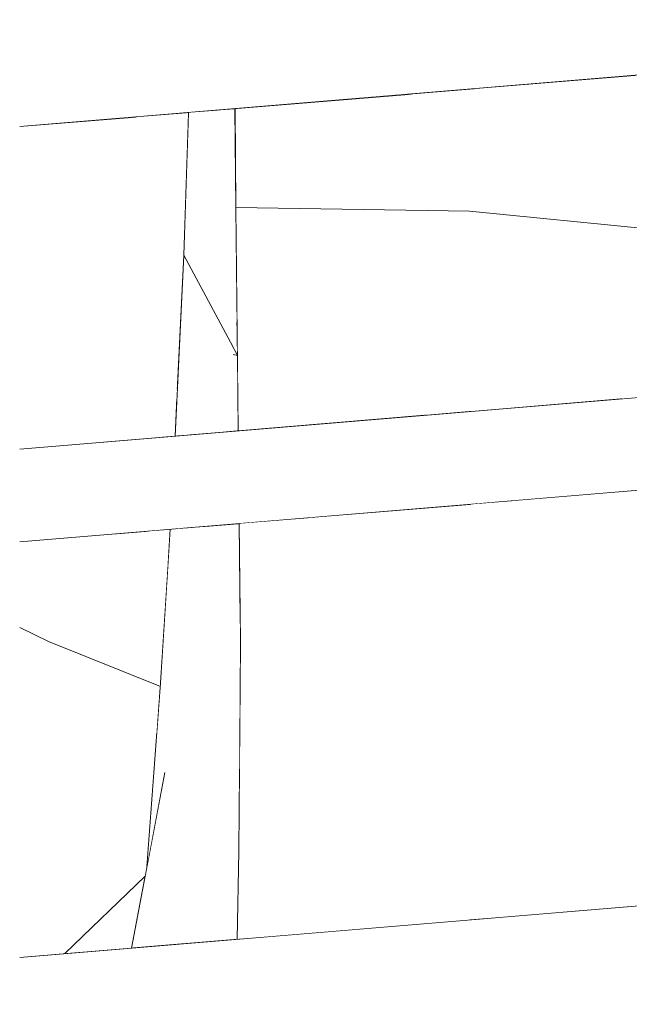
# Model space of a CAD drawing. Header units: millimetres. Extents: x 0 to 650, y -1 to 707.
# Tile 10 of 256: x 94.54 to 95.86, y 626.43 to 628.56. Entities that reach past the tile are written whole.
import ezdxf
from ezdxf.xclip import XClip

# ---------------------------------------------------------------- set-up
doc = ezdxf.new("R2010")
doc.units = ezdxf.units.MM
doc.header["$MEASUREMENT"] = 0
doc.header["$XCLIPFRAME"] = 0
doc.linetypes.add('Wipeout_Contour', pattern=[1000, 0, -1000])
doc.layers.add('Interior - Mobiliário .ARQ', color=7, linetype='Continuous')
doc.layers.add('Parede.ARQ', color=7, linetype='Continuous')

# ---------------------------------------------------------------- blocks, each defined once
blk = doc.blocks.new('Desenho_3_3', base_point=(252.3092, 622.8349))
at = {"color": 254, "linetype": 'Wipeout_Contour', "lineweight": 0, "ltscale": 2536.781692}
blk.add_wipeout([(94.9222, 627.2928), (94.8571, 626.9337), (95.0185, 626.8923), (95.021, 627.2152)], dxfattribs=at).dxf.layer = 'Interior - Mobiliário .ARQ'
at = {"color": 254, "linetype": 'Wipeout_Contour', "lineweight": 0, "ltscale": 2543.593399}
blk.add_wipeout([(96.9215, 628.7662), (94.5429, 628.568), (94.5429, 628.5332), (96.9215, 628.7313)], dxfattribs=at).dxf.layer = 'Parede.ARQ'
at = {"color": 254, "linetype": 'Wipeout_Contour', "lineweight": 0, "ltscale": 1905.666522}
blk.add_wipeout([(96.9215, 627.8324), (94.5429, 627.6342), (96.923, 627.831)], dxfattribs=at).dxf.layer = 'Parede.ARQ'
at = {"color": 254, "linetype": 'Wipeout_Contour', "lineweight": 0, "ltscale": 1900.70135}
blk.add_wipeout([(94.8143, 626.7094), (94.6409, 626.542), (94.7847, 626.554)], dxfattribs=at).dxf.layer = 'Parede.ARQ'
at = {"color": 254, "linetype": 'Wipeout_Contour', "lineweight": 0, "ltscale": 1903.345633}
blk.add_wipeout([(94.9222, 627.2928), (95.0209, 627.2208), (95.0204, 627.27)], dxfattribs=at).dxf.layer = 'Interior - Mobiliário .ARQ'
at = {"color": 254, "linetype": 'Wipeout_Contour', "lineweight": 0, "ltscale": 2543.455591}
blk.add_wipeout([(96.9215, 628.7313), (94.5429, 628.5332), (94.5429, 628.4983), (96.9215, 628.6965)], dxfattribs=at).dxf.layer = 'Parede.ARQ'
at = {"color": 254, "linetype": 'Wipeout_Contour', "lineweight": 0, "ltscale": 1905.644741}
blk.add_wipeout([(96.923, 627.831), (94.5429, 627.6327), (96.9245, 627.8266)], dxfattribs=at).dxf.layer = 'Parede.ARQ'
at = {"color": 254, "linetype": 'Wipeout_Contour', "lineweight": 0, "ltscale": 1902.393236}
blk.add_wipeout([(96.9215, 626.732), (94.5429, 626.5339), (96.9215, 626.729)], dxfattribs=at).dxf.layer = 'Parede.ARQ'
at = {"color": 254, "linetype": 'Wipeout_Contour', "lineweight": 0, "ltscale": 2543.319877}
blk.add_wipeout([(96.9215, 628.6965), (94.5429, 628.4983), (94.5429, 628.4645), (96.9215, 628.6627)], dxfattribs=at).dxf.layer = 'Parede.ARQ'
at = {"color": 254, "linetype": 'Wipeout_Contour', "lineweight": 0, "ltscale": 1905.616805}
blk.add_wipeout([(96.9245, 627.8266), (94.5429, 627.6282), (96.9286, 627.8195)], dxfattribs=at).dxf.layer = 'Parede.ARQ'
at = {"color": 254, "linetype": 'Wipeout_Contour', "lineweight": 0, "ltscale": 1902.348289}
blk.add_wipeout([(96.9215, 626.729), (94.5429, 626.5308), (96.9215, 626.7199)], dxfattribs=at).dxf.layer = 'Parede.ARQ'
at = {"color": 254, "linetype": 'Wipeout_Contour', "lineweight": 0, "ltscale": 2543.190382}
blk.add_wipeout([(96.9215, 628.6627), (94.5429, 628.4645), (94.5429, 628.4328), (96.9215, 628.631)], dxfattribs=at).dxf.layer = 'Parede.ARQ'
at = {"color": 254, "linetype": 'Wipeout_Contour', "lineweight": 0, "ltscale": 2539.902792}
blk.add_wipeout([(96.9286, 627.8195), (94.5429, 627.6208), (94.5429, 627.6108), (96.9325, 627.8098)], dxfattribs=at).dxf.layer = 'Parede.ARQ'
at = {"color": 254, "linetype": 'Wipeout_Contour', "lineweight": 0, "ltscale": 2535.541696}
blk.add_wipeout([(96.9215, 626.7199), (94.5429, 626.5218), (94.5429, 626.507), (96.9215, 626.7051)], dxfattribs=at).dxf.layer = 'Parede.ARQ'
at = {"color": 254, "linetype": 'Wipeout_Contour', "lineweight": 0, "ltscale": 2543.071045}
blk.add_wipeout([(96.9215, 628.631), (94.5429, 628.4328), (94.5429, 628.4042), (96.9215, 628.6023)], dxfattribs=at).dxf.layer = 'Parede.ARQ'
at = {"color": 254, "linetype": 'Wipeout_Contour', "lineweight": 0, "ltscale": 2539.861027}
blk.add_wipeout([(96.9325, 627.8098), (94.5429, 627.6108), (94.5429, 627.5984), (96.9374, 627.7978)], dxfattribs=at).dxf.layer = 'Parede.ARQ'
at = {"color": 254, "linetype": 'Wipeout_Contour', "lineweight": 0, "ltscale": 2535.472779}
blk.add_wipeout([(96.9215, 626.7051), (94.5429, 626.507), (94.5429, 626.4869), (96.9215, 626.6851)], dxfattribs=at).dxf.layer = 'Parede.ARQ'
at = {"color": 254, "linetype": 'Wipeout_Contour', "lineweight": 0, "ltscale": 2542.965491}
blk.add_wipeout([(96.9215, 628.6023), (94.5429, 628.4042), (94.5429, 628.3795), (96.9215, 628.5776)], dxfattribs=at).dxf.layer = 'Parede.ARQ'
at = {"color": 254, "linetype": 'Wipeout_Contour', "lineweight": 0, "ltscale": 2539.81035}
blk.add_wipeout([(96.9374, 627.7978), (94.5429, 627.5984), (94.5429, 627.5841), (96.9421, 627.7839)], dxfattribs=at).dxf.layer = 'Parede.ARQ'
at = {"color": 254, "linetype": 'Wipeout_Contour', "lineweight": 0, "ltscale": 2535.384189}
blk.add_wipeout([(96.9215, 626.6851), (94.5429, 626.4869), (94.5429, 626.4622), (96.9215, 626.6603)], dxfattribs=at).dxf.layer = 'Parede.ARQ'
at = {"color": 254, "linetype": 'Wipeout_Contour', "lineweight": 0, "ltscale": 2542.876924}
blk.add_wipeout([(96.9215, 628.5776), (94.5429, 628.3795), (94.5429, 628.3594), (96.9215, 628.5575)], dxfattribs=at).dxf.layer = 'Parede.ARQ'
at = {"color": 254, "linetype": 'Wipeout_Contour', "lineweight": 0, "ltscale": 2539.752011}
blk.add_wipeout([(96.9421, 627.7839), (94.5429, 627.5841), (94.5429, 627.5682), (96.9455, 627.7683)], dxfattribs=at).dxf.layer = 'Parede.ARQ'
at = {"color": 254, "linetype": 'Wipeout_Contour', "lineweight": 0, "ltscale": 2535.278611}
blk.add_wipeout([(96.9215, 626.6603), (94.5429, 626.4622), (94.5429, 626.4335), (96.9215, 626.6317)], dxfattribs=at).dxf.layer = 'Parede.ARQ'
at = {"color": 254, "linetype": 'Wipeout_Contour', "lineweight": 0, "ltscale": 2542.808041}
blk.add_wipeout([(96.9215, 628.5575), (94.5429, 628.3594), (94.5429, 628.3446), (96.9215, 628.5427)], dxfattribs=at).dxf.layer = 'Parede.ARQ'
at = {"color": 254, "linetype": 'Wipeout_Contour', "lineweight": 0, "ltscale": 2539.687966}
blk.add_wipeout([(96.9455, 627.7683), (94.5429, 627.5682), (94.5429, 627.5513), (96.9476, 627.7516)], dxfattribs=at).dxf.layer = 'Parede.ARQ'
at = {"color": 254, "linetype": 'Wipeout_Contour', "lineweight": 0, "ltscale": 2535.159267}
blk.add_wipeout([(96.9215, 626.6317), (94.5429, 626.4335), (94.5429, 626.4018), (96.9215, 626.6)], dxfattribs=at).dxf.layer = 'Parede.ARQ'
at = {"color": 254, "linetype": 'Wipeout_Contour', "lineweight": 0, "ltscale": 1907.727089}
blk.add_wipeout([(96.9215, 628.5427), (94.5429, 628.3446), (96.9215, 628.5337)], dxfattribs=at).dxf.layer = 'Parede.ARQ'
at = {"color": 254, "linetype": 'Wipeout_Contour', "lineweight": 0, "ltscale": 2539.620151}
blk.add_wipeout([(96.9476, 627.7516), (94.5429, 627.5513), (94.5429, 627.5339), (96.9483, 627.7343)], dxfattribs=at).dxf.layer = 'Parede.ARQ'
at = {"color": 254, "linetype": 'Wipeout_Contour', "lineweight": 0, "ltscale": 2535.029767}
blk.add_wipeout([(96.9215, 626.6), (94.5429, 626.4018), (94.5429, 626.368), (96.9215, 626.5662)], dxfattribs=at).dxf.layer = 'Parede.ARQ'
at = {"color": 254, "linetype": 'Wipeout_Contour', "lineweight": 0, "ltscale": 1907.736147}
blk.add_wipeout([(96.9215, 628.5337), (94.5429, 628.3355), (96.9215, 628.5306)], dxfattribs=at).dxf.layer = 'Parede.ARQ'
at = {"color": 254, "linetype": 'Wipeout_Contour', "lineweight": 0, "ltscale": 2539.550713}
blk.add_wipeout([(96.9483, 627.7343), (94.5429, 627.5339), (94.5429, 627.5165), (96.9476, 627.7168)], dxfattribs=at).dxf.layer = 'Parede.ARQ'
at = {"color": 254, "linetype": 'Wipeout_Contour', "lineweight": 0, "ltscale": 2534.894057}
blk.add_wipeout([(96.9215, 626.5662), (94.5429, 626.368), (94.5429, 626.3332), (96.9215, 626.5313)], dxfattribs=at).dxf.layer = 'Parede.ARQ'
at = {"color": 254, "linetype": 'Wipeout_Contour', "lineweight": 0, "ltscale": 2539.481755}
blk.add_wipeout([(94.5429, 627.4996), (96.9455, 627.6997), (96.9476, 627.7168), (94.5429, 627.5165)], dxfattribs=at).dxf.layer = 'Parede.ARQ'
at = {"color": 254, "linetype": 'Wipeout_Contour', "lineweight": 0, "ltscale": 2534.756259}
blk.add_wipeout([(96.9215, 626.5313), (94.5429, 626.3332), (94.5429, 626.2983), (96.9215, 626.4965)], dxfattribs=at).dxf.layer = 'Parede.ARQ'
at = {"color": 254, "linetype": 'Wipeout_Contour', "lineweight": 0, "ltscale": 2539.415284}
blk.add_wipeout([(96.9455, 627.6997), (94.5429, 627.4996), (94.5429, 627.4837), (96.9421, 627.6836)], dxfattribs=at).dxf.layer = 'Parede.ARQ'
at = {"color": 254, "linetype": 'Wipeout_Contour', "lineweight": 0, "ltscale": 2534.620556}
blk.add_wipeout([(96.9215, 626.4965), (94.5429, 626.2983), (94.5429, 626.2645), (96.9215, 626.4627)], dxfattribs=at).dxf.layer = 'Parede.ARQ'
at = {"color": 254, "linetype": 'Wipeout_Contour', "lineweight": 0, "ltscale": 2539.353311}
blk.add_wipeout([(96.9421, 627.6836), (94.5429, 627.4837), (94.5429, 627.4694), (96.9374, 627.6688)], dxfattribs=at).dxf.layer = 'Parede.ARQ'
at = {"color": 254, "linetype": 'Wipeout_Contour', "lineweight": 0, "ltscale": 2534.491074}
blk.add_wipeout([(96.9215, 626.4627), (94.5429, 626.2645), (94.5429, 626.2328), (96.9215, 626.431)], dxfattribs=at).dxf.layer = 'Parede.ARQ'
at = {"color": 254, "linetype": 'Wipeout_Contour', "lineweight": 0, "ltscale": 2539.298173}
blk.add_wipeout([(94.5429, 627.457), (96.9325, 627.6561), (96.9374, 627.6688), (94.5429, 627.4694)], dxfattribs=at).dxf.layer = 'Parede.ARQ'
at = {"color": 254, "linetype": 'Wipeout_Contour', "lineweight": 0, "ltscale": 2539.47672}
blk.add_wipeout([(94.9794, 627.6706), (95.016, 627.6736), (95.0143, 627.8302), (95.0049, 627.8389)], dxfattribs=at).dxf.layer = 'Interior - Mobiliário .ARQ'
at = {"color": 254, "linetype": 'Wipeout_Contour', "lineweight": 0, "ltscale": 2539.252177}
blk.add_wipeout([(96.9325, 627.6561), (94.5429, 627.457), (94.5429, 627.447), (96.9286, 627.6457)], dxfattribs=at).dxf.layer = 'Parede.ARQ'
at = {"color": 254, "linetype": 'Wipeout_Contour', "lineweight": 0, "ltscale": 1904.272054}
blk.add_wipeout([(94.8982, 628.0536), (94.8792, 627.6622), (94.9104, 627.6648)], dxfattribs=at).dxf.layer = 'Interior - Mobiliário .ARQ'
at = {"color": 254, "linetype": 'Wipeout_Contour', "lineweight": 0, "ltscale": 1905.077588}
blk.add_wipeout([(96.9286, 627.6457), (94.5429, 627.447), (96.9245, 627.6382)], dxfattribs=at).dxf.layer = 'Parede.ARQ'
at = {"color": 254, "linetype": 'Wipeout_Contour', "lineweight": 0, "ltscale": 2539.272599}
blk.add_wipeout([(94.8982, 628.0536), (94.9104, 627.6648), (94.9794, 627.6706), (95.0049, 627.8389)], dxfattribs=at).dxf.layer = 'Interior - Mobiliário .ARQ'
at = {"color": 254, "linetype": 'Wipeout_Contour', "lineweight": 0, "ltscale": 2539.158252}
blk.add_wipeout([(94.8841, 627.7647), (94.5429, 627.8621), (94.5429, 627.7174), (94.884, 627.7612)], dxfattribs=at).dxf.layer = 'Interior - Mobiliário .ARQ'
at = {"color": 254, "linetype": 'Wipeout_Contour', "lineweight": 0, "ltscale": 1905.070832}
blk.add_wipeout([(96.9245, 627.638), (94.5429, 627.4396), (96.923, 627.6333)], dxfattribs=at).dxf.layer = 'Parede.ARQ'
at = {"color": 254, "linetype": 'Wipeout_Contour', "lineweight": 0, "ltscale": 1904.572936}
blk.add_wipeout([(95.0049, 627.8389), (95.0141, 627.8455), (95.0133, 627.9186)], dxfattribs=at).dxf.layer = 'Interior - Mobiliário .ARQ'
at = {"color": 254, "linetype": 'Wipeout_Contour', "lineweight": 0, "ltscale": 1903.696164}
blk.add_wipeout([(94.5429, 627.4335), (96.9215, 627.6317), (94.5429, 627.4351)], dxfattribs=at).dxf.layer = 'Parede.ARQ'
at = {"color": 254, "linetype": 'Wipeout_Contour', "lineweight": 0, "ltscale": 2541.587356}
blk.add_wipeout([(94.9082, 628.3629), (94.8982, 628.0536), (95.0049, 627.8389), (94.9719, 628.3682)], dxfattribs=at).dxf.layer = 'Interior - Mobiliário .ARQ'
at = {"color": 254, "linetype": 'Wipeout_Contour', "lineweight": 0, "ltscale": 3174.192761}
blk.add_wipeout([(94.5429, 627.6342), (94.848, 627.6596), (94.883, 627.7406), (94.884, 627.7612), (94.5429, 627.7174)], dxfattribs=at).dxf.layer = 'Interior - Mobiliário .ARQ'
at = {"color": 254, "linetype": 'Wipeout_Contour', "lineweight": 0, "ltscale": 1904.456062}
blk.add_wipeout([(95.6099, 627.5224), (95.9773, 627.1986), (95.9974, 627.5547)], dxfattribs=at).dxf.layer = 'Interior - Mobiliário .ARQ'
at = {"color": 254, "linetype": 'Wipeout_Contour', "lineweight": 0, "ltscale": 1904.190091}
blk.add_wipeout([(95.5202, 627.5149), (95.1684, 627.4856), (95.5214, 627.2376)], dxfattribs=at).dxf.layer = 'Interior - Mobiliário .ARQ'
at = {"color": 254, "linetype": 'Wipeout_Contour', "lineweight": 0, "ltscale": 2538.22228}
blk.add_wipeout([(94.7458, 627.4504), (94.5429, 627.4335), (94.5429, 627.3122), (94.6051, 627.2178)], dxfattribs=at).dxf.layer = 'Interior - Mobiliário .ARQ'
at = {"color": 254, "linetype": 'Wipeout_Contour', "lineweight": 0, "ltscale": 2537.826723}
blk.add_wipeout([(94.8689, 627.4607), (94.8481, 627.1278), (94.8571, 626.9337), (94.8702, 627.4608)], dxfattribs=at).dxf.layer = 'Interior - Mobiliário .ARQ'
at = {"color": 254, "linetype": 'Wipeout_Contour', "lineweight": 0, "ltscale": 3176.440721}
blk.add_wipeout([(94.9719, 628.3682), (95.0049, 627.8389), (95.0133, 627.9186), (95.0107, 628.1563), (95.009, 628.3713)], dxfattribs=at).dxf.layer = 'Interior - Mobiliário .ARQ'
at = {"color": 254, "linetype": 'Wipeout_Contour', "lineweight": 0, "ltscale": 1906.394558}
blk.add_wipeout([(94.9082, 628.3629), (94.7884, 628.3529), (94.9074, 628.3409)], dxfattribs=at).dxf.layer = 'Interior - Mobiliário .ARQ'
at = {"color": 254, "linetype": 'Wipeout_Contour', "lineweight": 0, "ltscale": 1903.928772}
blk.add_wipeout([(94.848, 627.6596), (94.8792, 627.6622), (94.883, 627.7406)], dxfattribs=at).dxf.layer = 'Interior - Mobiliário .ARQ'
at = {"color": 254, "linetype": 'Wipeout_Contour', "lineweight": 0, "ltscale": 1903.29828}
blk.add_wipeout([(94.8571, 626.9337), (94.9222, 627.2928), (94.8802, 627.4616)], dxfattribs=at).dxf.layer = 'Interior - Mobiliário .ARQ'
at = {"color": 254, "linetype": 'Wipeout_Contour', "lineweight": 0, "ltscale": 1902.936028}
blk.add_wipeout([(94.6051, 627.2178), (94.5429, 627.3122), (94.5429, 627.2477)], dxfattribs=at).dxf.layer = 'Interior - Mobiliário .ARQ'
at = {"color": 254, "linetype": 'Wipeout_Contour', "lineweight": 0, "ltscale": 3178.020829}
blk.add_wipeout([(94.7884, 628.3529), (94.5429, 628.3325), (94.5429, 628.0695), (94.9058, 628.2892), (94.9074, 628.3409)], dxfattribs=at).dxf.layer = 'Interior - Mobiliário .ARQ'
at = {"color": 254, "linetype": 'Wipeout_Contour', "lineweight": 0, "ltscale": 1904.694345}
blk.add_wipeout([(95.423, 627.7075), (95.0108, 628.1574), (95.016, 627.6736)], dxfattribs=at).dxf.layer = 'Interior - Mobiliário .ARQ'
at = {"color": 254, "linetype": 'Wipeout_Contour', "lineweight": 0, "ltscale": 2538.143847}
blk.add_wipeout([(94.9486, 627.4673), (94.9222, 627.2928), (95.0204, 627.27), (95.0182, 627.4731)], dxfattribs=at).dxf.layer = 'Interior - Mobiliário .ARQ'
at = {"color": 254, "linetype": 'Wipeout_Contour', "lineweight": 0, "ltscale": 1904.071302}
blk.add_wipeout([(94.8211, 627.4567), (94.8638, 627.3793), (94.8689, 627.4607)], dxfattribs=at).dxf.layer = 'Interior - Mobiliário .ARQ'
at = {"color": 254, "linetype": 'Wipeout_Contour', "lineweight": 0, "ltscale": 3169.341167}
blk.add_wipeout([(94.8571, 626.9337), (94.7847, 626.554), (95.0135, 626.5731), (95.0175, 626.7634), (95.0185, 626.8923)], dxfattribs=at).dxf.layer = 'Interior - Mobiliário .ARQ'
at = {"color": 254, "linetype": 'Wipeout_Contour', "lineweight": 0, "ltscale": 3175.337668}
blk.add_wipeout([(94.9058, 628.2892), (94.5429, 628.0695), (94.5429, 627.8621), (94.8841, 627.7647), (94.8982, 628.0536)], dxfattribs=at).dxf.layer = 'Interior - Mobiliário .ARQ'
at = {"color": 254, "linetype": 'Wipeout_Contour', "lineweight": 0, "ltscale": 2540.410519}
blk.add_wipeout([(95.0108, 628.1574), (95.423, 627.7075), (95.5191, 627.7155), (95.5168, 628.1488)], dxfattribs=at).dxf.layer = 'Interior - Mobiliário .ARQ'
at = {"color": 254, "linetype": 'Wipeout_Contour', "lineweight": 0, "ltscale": 2538.270486}
blk.add_wipeout([(95.1684, 627.4856), (95.0182, 627.4731), (95.021, 627.2152), (95.5214, 627.2376)], dxfattribs=at).dxf.layer = 'Interior - Mobiliário .ARQ'
at = {"color": 254, "linetype": 'Wipeout_Contour', "lineweight": 0, "ltscale": 1904.053571}
blk.add_wipeout([(94.9168, 627.4647), (94.8802, 627.4616), (94.9222, 627.2928)], dxfattribs=at).dxf.layer = 'Interior - Mobiliário .ARQ'
at = {"color": 254, "linetype": 'Wipeout_Contour', "lineweight": 0, "ltscale": 1902.163111}
blk.add_wipeout([(94.8481, 627.1278), (94.8184, 626.7309), (94.8571, 626.9337)], dxfattribs=at).dxf.layer = 'Interior - Mobiliário .ARQ'
at = {"color": 254, "linetype": 'Wipeout_Contour', "lineweight": 0, "ltscale": 2535.676246}
blk.add_wipeout([(95.5168, 626.7586), (95.0175, 626.7634), (95.0761, 626.5783), (95.5141, 626.6148)], dxfattribs=at).dxf.layer = 'Interior - Mobiliário .ARQ'
at = {"layer": 'Interior - Mobiliário .ARQ', "color": 7, "linetype": 'Continuous', "lineweight": 0}
for p, q in [((94.9082, 628.3629), (94.8982, 628.0536)), ((94.8792, 627.6622), (94.8982, 628.0536)), ((95.0142, 627.837), (94.8982, 628.0536)), ((95.0049, 627.8389), (95.0142, 627.837))]:
    blk.add_line(p, q, dxfattribs=at)
at = {"color": 254, "linetype": 'Wipeout_Contour', "lineweight": 0, "ltscale": 1904.97196}
blk.add_wipeout([(95.8475, 627.7429), (95.5168, 628.1488), (95.5191, 627.7155)], dxfattribs=at).dxf.layer = 'Interior - Mobiliário .ARQ'
at = {"color": 254, "linetype": 'Wipeout_Contour', "lineweight": 0, "ltscale": 2538.693862}
blk.add_wipeout([(95.6099, 627.5224), (95.5202, 627.5149), (95.5214, 627.2376), (95.9773, 627.1986)], dxfattribs=at).dxf.layer = 'Interior - Mobiliário .ARQ'
at = {"color": 254, "linetype": 'Wipeout_Contour', "lineweight": 0, "ltscale": 3172.633627}
blk.add_wipeout([(94.7458, 627.4504), (94.6051, 627.2178), (94.8476, 627.1203), (94.8638, 627.3793), (94.8211, 627.4567)], dxfattribs=at).dxf.layer = 'Interior - Mobiliário .ARQ'
at = {"color": 254, "linetype": 'Wipeout_Contour', "lineweight": 0, "ltscale": 1904.176784}
blk.add_wipeout([(94.9168, 627.4647), (94.9222, 627.2928), (94.9486, 627.4673)], dxfattribs=at).dxf.layer = 'Interior - Mobiliário .ARQ'
at = {"color": 254, "linetype": 'Wipeout_Contour', "lineweight": 0, "ltscale": 1901.010076}
blk.add_wipeout([(95.0135, 626.5731), (95.0761, 626.5783), (95.0175, 626.7634)], dxfattribs=at).dxf.layer = 'Interior - Mobiliário .ARQ'
at = {"color": 254, "linetype": 'Wipeout_Contour', "lineweight": 0, "ltscale": 2535.714783}
blk.add_wipeout([(95.5168, 626.7586), (95.5495, 626.6177), (95.9508, 626.6512), (95.9534, 626.711)], dxfattribs=at).dxf.layer = 'Interior - Mobiliário .ARQ'
at = {"layer": 'Parede.ARQ', "color": 7, "linetype": 'Continuous', "lineweight": 0}
blk.add_line((94.5429, 627.4335), (96.9215, 627.6317), dxfattribs=at)
at = {"color": 254, "linetype": 'Wipeout_Contour', "lineweight": 0, "ltscale": 2540.660107}
blk.add_wipeout([(95.5168, 628.1488), (95.8475, 627.7429), (96.0088, 627.7563), (96.0281, 628.0989)], dxfattribs=at).dxf.layer = 'Interior - Mobiliário .ARQ'
at = {"color": 254, "linetype": 'Wipeout_Contour', "lineweight": 0, "ltscale": 3170.994852}
blk.add_wipeout([(94.6051, 627.2178), (94.5429, 627.1521), (94.5429, 626.9879), (94.8398, 627.0171), (94.8476, 627.1203)], dxfattribs=at).dxf.layer = 'Interior - Mobiliário .ARQ'
at = {"color": 254, "linetype": 'Wipeout_Contour', "lineweight": 0, "ltscale": 1901.298832}
blk.add_wipeout([(95.5141, 626.6148), (95.5495, 626.6177), (95.5168, 626.7586)], dxfattribs=at).dxf.layer = 'Interior - Mobiliário .ARQ'
at = {"layer": 'Interior - Mobiliário .ARQ', "color": 7, "linetype": 'Continuous', "lineweight": 0}
blk.add_line((94.8689, 627.4607), (94.8481, 627.1278), dxfattribs=at)
at = {"layer": 'Parede.ARQ', "color": 7, "linetype": 'Continuous', "lineweight": 0}
blk.add_line((94.5429, 627.6342), (96.9215, 627.8324), dxfattribs=at)
at = {"color": 254, "linetype": 'Wipeout_Contour', "lineweight": 0, "ltscale": 2542.217383}
blk.add_wipeout([(95.5303, 628.4148), (95.5168, 628.1488), (96.0281, 628.0989), (95.8777, 628.4437)], dxfattribs=at).dxf.layer = 'Interior - Mobiliário .ARQ'
at = {"color": 254, "linetype": 'Wipeout_Contour', "lineweight": 0, "ltscale": 1902.689558}
blk.add_wipeout([(94.6051, 627.2178), (94.5429, 627.2477), (94.5429, 627.2225)], dxfattribs=at).dxf.layer = 'Interior - Mobiliário .ARQ'
at = {"color": 254, "linetype": 'Wipeout_Contour', "lineweight": 0, "ltscale": 1903.452548}
blk.add_wipeout([(95.9773, 627.1986), (95.5214, 627.2376), (95.5168, 626.7586)], dxfattribs=at).dxf.layer = 'Interior - Mobiliário .ARQ'
at = {"color": 254, "linetype": 'Wipeout_Contour', "lineweight": 0, "ltscale": 2536.486128}
blk.add_wipeout([(94.8398, 627.0171), (94.5429, 626.9879), (94.5429, 626.884), (94.8194, 626.7438)], dxfattribs=at).dxf.layer = 'Interior - Mobiliário .ARQ'
at = {"color": 254, "linetype": 'Wipeout_Contour', "lineweight": 0, "ltscale": 2541.734135}
blk.add_wipeout([(95.0091, 628.3713), (95.0108, 628.1574), (95.5168, 628.1488), (95.3897, 628.403)], dxfattribs=at).dxf.layer = 'Interior - Mobiliário .ARQ'
at = {"color": 254, "linetype": 'Wipeout_Contour', "lineweight": 0, "ltscale": 1903.361782}
blk.add_wipeout([(94.5429, 627.1521), (94.6051, 627.2178), (94.5429, 627.2225)], dxfattribs=at).dxf.layer = 'Interior - Mobiliário .ARQ'
at = {"color": 254, "linetype": 'Wipeout_Contour', "lineweight": 0, "ltscale": 1902.043986}
blk.add_wipeout([(95.5168, 626.7586), (95.9534, 626.711), (95.9773, 627.1986)], dxfattribs=at).dxf.layer = 'Interior - Mobiliário .ARQ'
at = {"color": 254, "linetype": 'Wipeout_Contour', "lineweight": 0, "ltscale": 3802.470682}
blk.add_wipeout([(94.5429, 626.884), (94.5429, 626.5339), (94.6409, 626.542), (94.8143, 626.7094), (94.8184, 626.7309), (94.8194, 626.7438)], dxfattribs=at).dxf.layer = 'Interior - Mobiliário .ARQ'
at = {"layer": 'Interior - Mobiliário .ARQ', "color": 7, "linetype": 'Continuous', "lineweight": 0}
for p, q in [((95.0108, 628.1574), (95.009, 628.3713)), ((95.0107, 628.1563), (95.0108, 628.1574)), ((95.0107, 628.1563), (95.016, 627.6736)), ((94.5429, 627.2477), (94.6051, 627.2178)), ((94.8476, 627.1203), (94.6051, 627.2178)), ((94.8481, 627.1278), (94.8184, 626.7309)), ((94.8571, 626.9337), (94.7847, 626.554)), ((94.8143, 626.7094), (94.6409, 626.542))]:
    blk.add_line(p, q, dxfattribs=at)
at = {"layer": 'Parede.ARQ', "color": 7, "linetype": 'Continuous', "lineweight": 0}
blk.add_line((94.5429, 626.5339), (96.9215, 626.732), dxfattribs=at)
at = {"color": 254, "linetype": 'Wipeout_Contour', "lineweight": 0, "ltscale": 1906.996339}
blk.add_wipeout([(95.3897, 628.403), (95.5168, 628.1488), (95.5303, 628.4148)], dxfattribs=at).dxf.layer = 'Interior - Mobiliário .ARQ'
at = {"color": 254, "linetype": 'Wipeout_Contour', "lineweight": 0, "ltscale": 1903.288629}
blk.add_wipeout([(95.021, 627.2152), (95.0175, 626.7634), (95.5214, 627.2376)], dxfattribs=at).dxf.layer = 'Interior - Mobiliário .ARQ'
at = {"layer": 'Interior - Mobiliário .ARQ', "color": 7, "linetype": 'Continuous', "lineweight": 0}
for p, q in [((95.0108, 628.1574), (95.5168, 628.1488)), ((95.5168, 628.1488), (96.0281, 628.0989))]:
    blk.add_line(p, q, dxfattribs=at)
at = {"layer": 'Parede.ARQ', "color": 7, "linetype": 'Continuous', "lineweight": 0}
blk.add_line((94.5429, 628.3325), (96.9215, 628.5306), dxfattribs=at)
at = {"color": 254, "linetype": 'Wipeout_Contour', "lineweight": 0, "ltscale": 1901.831709}
blk.add_wipeout([(95.0175, 626.7634), (95.5168, 626.7586), (95.5214, 627.2376)], dxfattribs=at).dxf.layer = 'Interior - Mobiliário .ARQ'
at = {"layer": 'Interior - Mobiliário .ARQ', "color": 7, "linetype": 'Continuous', "lineweight": 0}
for p, q in [((95.0182, 627.4731), (95.021, 627.2152)), ((95.0175, 626.7634), (95.021, 627.2152)), ((95.0135, 626.5731), (95.0175, 626.7634))]:
    blk.add_line(p, q, dxfattribs=at)

msp = doc.modelspace()

# ---------------------------------------------------------------- block references
at = {"color": 7, "linetype": 'Continuous', "lineweight": 0}
ref = msp.add_blockref('Desenho_3_3', (252.3092, 622.8349), dxfattribs=at)
XClip(ref).set_block_clipping_path([(94.5429147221, 610.0813537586), (504.066260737, 688.4753035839)])

doc.saveas('drawing.dxf')
